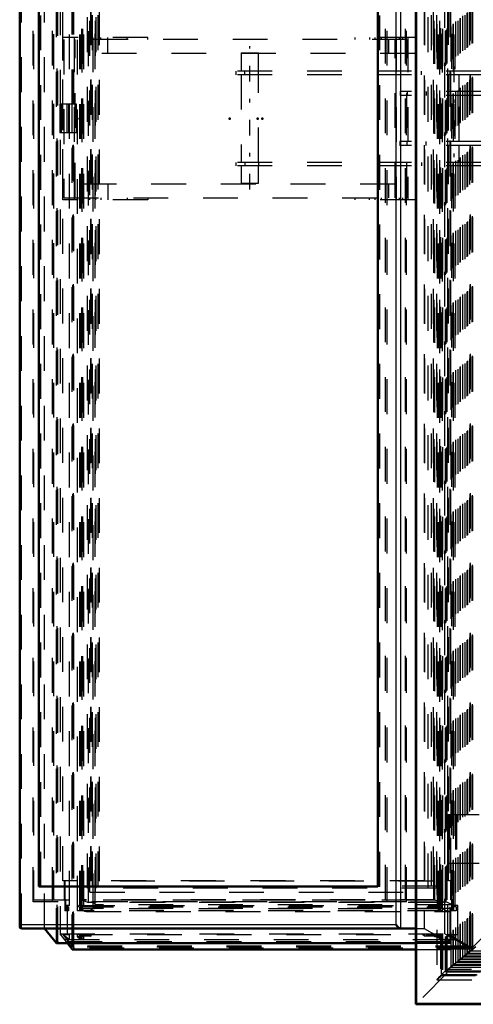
# Model space of a CAD drawing. Header units: millimetres. Extents: x 0 to 428, y 0 to 298.
# Tile 7 of 45: x 100 to 113, y 70 to 98. Entities that reach past the tile are written whole.
import ezdxf

# ---------------------------------------------------------------- set-up
doc = ezdxf.new("R2010")
doc.units = ezdxf.units.MM
doc.linetypes.add('Center', pattern=[1.5, 0.45, -0.5, 0.05, -0.5])
doc.linetypes.add('Dashed', pattern=[2, 1, -1])
for name, color, linetype, lineweight in [('am_0', 7, 'Continuous', 50), ('am_12', 3, 'Continuous', 25), ('am_3', 6, 'Dashed', 25), ('am_6', 2, 'Continuous', 35), ('am_7', 7, 'Center', 25), ('am_9', 7, 'Continuous', 50)]:
    doc.layers.add(name, color=color, linetype=linetype, lineweight=lineweight)

# ---------------------------------------------------------------- blocks, each defined once
blk = doc.blocks.new('2_FGS3001202402511U_0_in_FDFneo120240C2325N1N4N_300Op0__1203')
at = {"layer": 'am_3'}
for p, q in [((101.289, 92.934), (101.289, 97.594)), ((103.729, 97.594), (101.289, 97.594)), ((101.318, 97.534), (101.318, 92.994)), ((111.172, 97.534), (101.318, 97.534)), ((101.621, 97.594), (101.621, 92.934)), ((101.65, 92.994), (101.65, 97.534)), ((101.833, 97.134), (101.833, 97.534)), ((101.873, 97.534), (101.873, 97.594)), ((102.055, 97.534), (102.055, 97.594)), ((102.227, 97.534), (102.227, 97.594)), ((102.387, 97.534), (102.387, 97.594)), ((102.585, 97.134), (102.585, 97.594)), ((103.143, 97.534), (103.143, 97.594)), ((103.729, 97.534), (103.729, 97.594)), ((109.679, 97.594), (109.679, 97.534)), ((111.409, 97.594), (109.679, 97.594)), ((110.103, 97.594), (110.103, 97.534)), ((110.265, 97.534), (110.265, 97.594)), ((110.435, 97.594), (110.435, 97.534)), ((110.657, 97.134), (110.657, 97.534)), ((110.84, 92.994), (110.84, 97.534)), ((110.869, 97.594), (110.869, 92.934)), ((110.949, 97.594), (110.949, 97.534)), ((111.05, 97.594), (111.05, 97.534)), ((111.172, 92.994), (111.172, 97.534)), ((111.201, 97.594), (111.201, 92.934)), ((111.409, 97.594), (111.409, 97.134)), ((111.409, 97.134), (101.833, 97.134)), ((101.833, 93.394), (111.409, 93.394)), ((101.833, 92.994), (101.833, 93.394)), ((102.585, 93.394), (102.585, 92.934)), ((110.657, 92.994), (110.657, 93.394)), ((111.409, 93.394), (111.409, 92.934)), ((101.318, 92.994), (111.172, 92.994)), ((101.873, 92.994), (101.873, 92.934)), ((102.055, 92.994), (102.055, 92.934)), ((102.227, 92.994), (102.227, 92.934)), ((102.387, 92.994), (102.387, 92.934)), ((103.143, 92.994), (103.143, 92.934)), ((103.729, 92.994), (103.729, 92.934)), ((109.679, 92.994), (109.679, 92.934)), ((110.103, 92.934), (110.103, 92.994)), ((110.265, 92.934), (110.265, 92.994)), ((110.435, 92.994), (110.435, 92.934)), ((110.949, 92.994), (110.949, 92.934)), ((111.05, 92.994), (111.05, 92.934)), ((103.729, 92.934), (101.289, 92.934)), ((111.409, 92.934), (109.679, 92.934))]:
    blk.add_line(p, q, dxfattribs=at)
at = {"layer": 'am_6'}
for tag, p, flags in [('NB', (116.409, 97.594), 8), ('NN', (116.409, 97.094), 8), ('NT', (116.409, 96.594), 8), ('NBSYN', (116.409, 96.094), 8), ('LINA', (116.409, 95.594), 8), ('CATALOG', (116.409, 95.094), 8), ('IDNR', (116.409, 94.594), 8), ('PN', (116.409, 94.094), 8), ('LODLEVEL', (116.409, 93.594), 8), ('L', (116.409, 93.094), 8), ('W', (116.409, 92.594), 8), ('DP', (116.409, 92.094), 8), ('OP', (116.409, 91.594), 8), ('PPATH', (116.409, 91.094), 8), ('ExcludeFromBOM', (116.409, 90.094), 8), ('PSOL_0', (116.409, 89.594), 9), ('PSOL_1', (116.409, 89.094), 9), ('PSOL_2', (116.409, 88.594), 9)]:
    blk.add_attdef(tag, p, '', height=0.5, dxfattribs=dict(at, flags=flags))
blk = doc.blocks.new('3_Flat_Glass_Skylight_300120240_6_0_in_FDFneo120240C2325N1N4N_300Op0__1203')
at = {"layer": 'am_3'}
for p, q in [((101.787, 72.679), (101.787, 117.849)), ((101.846, 72.586), (101.846, 117.942)), ((101.892, 72.679), (101.892, 117.849)), ((102.167, 72.594), (102.167, 117.934)), ((102.219, 72.682), (102.219, 117.846)), ((112.05, 72.679), (112.05, 117.849)), ((112.155, 72.679), (112.155, 117.849)), ((112.2, 72.586), (112.2, 117.942)), ((112.513, 72.594), (112.513, 117.934)), ((112.515, 72.608), (112.515, 117.92)), ((101.861, 72.831), (101.861, 117.697)), ((102.033, 72.769), (102.033, 117.759)), ((102.217, 72.696), (102.217, 117.832)), ((111.976, 72.831), (111.976, 117.697)), ((112.209, 72.769), (112.209, 117.759)), ((112.464, 72.696), (112.464, 117.832)), ((101.787, 72.679), (112.104, 72.679)), ((101.861, 72.831), (102.033, 72.769)), ((111.976, 72.831), (101.861, 72.831)), ((112.209, 72.769), (102.033, 72.769)), ((112.262, 72.778), (102.095, 72.778)), ((112.464, 72.696), (102.217, 72.696)), ((112.209, 72.769), (111.976, 72.831)), ((112.2, 72.586), (101.846, 72.586)), ((101.966, 72.512), (112.391, 72.512)), ((102.167, 72.594), (102.165, 72.592)), ((102.216, 72.592), (102.165, 72.592)), ((102.217, 72.594), (102.216, 72.592)), ((112.464, 72.594), (102.217, 72.594)), ((112.464, 72.594), (112.461, 72.592)), ((112.513, 72.592), (112.461, 72.592)), ((112.513, 72.592), (112.513, 72.594))]:
    blk.add_line(p, q, dxfattribs=at)
for points in [[(102.033, 72.769), (102.054, 72.774), (102.075, 72.777), (102.094, 72.778), (102.095, 72.778)], [(102.095, 72.778), (102.113, 72.777), (102.131, 72.774), (102.147, 72.769), (102.162, 72.763), (102.176, 72.755), (102.188, 72.744), (102.198, 72.733), (102.207, 72.719), (102.214, 72.705), (102.217, 72.696)], [(102.219, 72.682), (102.218, 72.676), (102.218, 72.67), (102.216, 72.664), (102.214, 72.657), (102.211, 72.65), (102.208, 72.644), (102.205, 72.637), (102.201, 72.63), (102.196, 72.624), (102.191, 72.617), (102.186, 72.611), (102.18, 72.605), (102.174, 72.6), (102.168, 72.594), (102.167, 72.594)], [(102.217, 72.696), (102.218, 72.691), (102.219, 72.685), (102.219, 72.682)], [(112.262, 72.778), (112.244, 72.777), (112.226, 72.774), (112.21, 72.769), (112.209, 72.769)], [(112.464, 72.696), (112.443, 72.712), (112.421, 72.726), (112.4, 72.738), (112.378, 72.749), (112.356, 72.759), (112.335, 72.766), (112.313, 72.772), (112.293, 72.776), (112.273, 72.778), (112.262, 72.778)], [(112.515, 72.608), (112.515, 72.614), (112.514, 72.62), (112.512, 72.626), (112.51, 72.633), (112.508, 72.64), (112.505, 72.646), (112.501, 72.653), (112.497, 72.66), (112.493, 72.666), (112.488, 72.673), (112.482, 72.679), (112.477, 72.685), (112.471, 72.69), (112.464, 72.695), (112.464, 72.696)], [(101.846, 72.586), (101.853, 72.571), (101.862, 72.558), (101.872, 72.546), (101.884, 72.536), (101.898, 72.527), (101.913, 72.521), (101.929, 72.516), (101.946, 72.513), (101.965, 72.512), (101.966, 72.512)], [(101.966, 72.512), (101.985, 72.513), (102.006, 72.516), (102.026, 72.52), (102.048, 72.527), (102.07, 72.535), (102.091, 72.545), (102.113, 72.557), (102.135, 72.57), (102.156, 72.585), (102.165, 72.592)], [(112.391, 72.512), (112.372, 72.513), (112.351, 72.516), (112.33, 72.52), (112.309, 72.527), (112.287, 72.535), (112.266, 72.545), (112.244, 72.557), (112.222, 72.57), (112.201, 72.585), (112.2, 72.586)], [(112.513, 72.592), (112.506, 72.577), (112.499, 72.563), (112.489, 72.55), (112.477, 72.539), (112.465, 72.53), (112.45, 72.523), (112.434, 72.518), (112.417, 72.514), (112.399, 72.512), (112.391, 72.512)], [(112.513, 72.594), (112.514, 72.599), (112.515, 72.605), (112.515, 72.608)]]:
    blk.add_lwpolyline(points, dxfattribs=at)
at = {"layer": 'am_6'}
for tag, p, flags in [('NB', (117.515, 118.016), 8), ('NN', (117.515, 117.516), 8), ('NT', (117.515, 117.016), 8), ('NBSYN', (117.515, 116.516), 8), ('LINA', (117.515, 116.016), 8), ('CATALOG', (117.515, 115.516), 8), ('IDNR', (117.515, 115.016), 8), ('PN', (117.515, 114.516), 8), ('LODLEVEL', (117.515, 114.016), 8), ('L', (117.515, 113.516), 8), ('W', (117.515, 113.016), 8), ('PPATH', (117.515, 112.516), 8), ('ExcludeFromBOM', (117.515, 111.516), 8), ('PSOL_0', (117.515, 111.016), 9), ('PSOL_1', (117.515, 110.516), 9), ('PSOL_2', (117.515, 110.016), 9)]:
    blk.add_attdef(tag, p, '', height=0.5, dxfattribs=dict(at, flags=flags))
blk = doc.blocks.new('4_Flat_Glass_Skylight_300120240_12_0_in_FDFneo120240C2325N1N4N_300Op0__1203')
at = {"layer": 'am_3'}
for p, q in [((102.069, 73.066), (102.069, 117.462)), ((102.148, 73.23), (102.148, 117.298)), ((102.227, 73.066), (102.227, 117.462)), ((102.307, 73.23), (102.307, 117.298)), ((111.877, 73.23), (111.877, 117.298)), ((111.957, 73.066), (111.957, 117.462)), ((112.036, 73.23), (112.036, 117.298)), ((112.116, 73.066), (112.116, 117.462)), ((112.036, 73.23), (102.148, 73.23)), ((102.069, 73.066), (112.116, 73.066))]:
    blk.add_line(p, q, dxfattribs=at)
at = {"layer": 'am_6'}
for tag, p, flags in [('NB', (117.116, 117.462), 8), ('NN', (117.116, 116.962), 8), ('NT', (117.116, 116.462), 8), ('NBSYN', (117.116, 115.962), 8), ('LINA', (117.116, 115.462), 8), ('CATALOG', (117.116, 114.962), 8), ('IDNR', (117.116, 114.462), 8), ('PN', (117.116, 113.962), 8), ('LODLEVEL', (117.116, 113.462), 8), ('L', (117.116, 112.962), 8), ('W', (117.116, 112.462), 8), ('PPATH', (117.116, 111.962), 8), ('ExcludeFromBOM', (117.116, 110.962), 8), ('PSOL_0', (117.116, 110.462), 9), ('PSOL_1', (117.116, 109.962), 9), ('PSOL_2', (117.116, 109.462), 9)]:
    blk.add_attdef(tag, p, '', height=0.5, dxfattribs=dict(at, flags=flags))
blk = doc.blocks.new('5_Flat_Glass_Skylight_300120240_5_0_in_FDFneo120240C2325N1N4N_300Op0__1203')
at = {"layer": 'am_3'}
for p, q in [((102, 73.174), (102, 117.354)), ((102.246, 73.174), (102.246, 117.354)), ((111.784, 73.174), (111.784, 117.354)), ((112.029, 73.174), (112.029, 117.354)), ((102.097, 73.374), (102.097, 117.154)), ((102.343, 73.374), (102.343, 117.154)), ((111.687, 73.374), (111.687, 117.154)), ((111.932, 73.374), (111.932, 117.154)), ((111.932, 73.374), (102.097, 73.374)), ((112.029, 73.174), (102, 73.174))]:
    blk.add_line(p, q, dxfattribs=at)
at = {"layer": 'am_6'}
for tag, p, flags in [('NB', (117.029, 117.354), 8), ('NN', (117.029, 116.854), 8), ('NT', (117.029, 116.354), 8), ('NBSYN', (117.029, 115.854), 8), ('LINA', (117.029, 115.354), 8), ('CATALOG', (117.029, 114.854), 8), ('IDNR', (117.029, 114.354), 8), ('PN', (117.029, 113.854), 8), ('LODLEVEL', (117.029, 113.354), 8), ('L', (117.029, 112.854), 8), ('W', (117.029, 112.354), 8), ('PPATH', (117.029, 111.854), 8), ('ExcludeFromBOM', (117.029, 110.854), 8), ('PSOL_0', (117.029, 110.354), 9), ('PSOL_1', (117.029, 109.854), 9), ('PSOL_2', (117.029, 109.354), 9)]:
    blk.add_attdef(tag, p, '', height=0.5, dxfattribs=dict(at, flags=flags))
blk = doc.blocks.new('6_FGS3001202402O4U_0_in_FDFneo120240C2325N1N4N_300Op0__1203')
at = {"layer": 'am_3'}
for p, q in [((100.454, 117.684), (100.454, 72.844)), ((101.027, 117.684), (101.027, 72.844)), ((110.557, 72.844), (110.557, 117.684)), ((111.13, 72.844), (111.13, 117.684)), ((100.454, 72.844), (111.13, 72.844))]:
    blk.add_line(p, q, dxfattribs=at)
at = {"layer": 'am_6'}
for tag, p, flags in [('NB', (116.13, 117.684), 8), ('NN', (116.13, 117.184), 8), ('NT', (116.13, 116.684), 8), ('NBSYN', (116.13, 116.184), 8), ('LINA', (116.13, 115.684), 8), ('CATALOG', (116.13, 115.184), 8), ('IDNR', (116.13, 114.684), 8), ('PN', (116.13, 114.184), 8), ('LODLEVEL', (116.13, 113.684), 8), ('L', (116.13, 113.184), 8), ('W', (116.13, 112.684), 8), ('TG', (116.13, 112.184), 8), ('TG1', (116.13, 111.684), 8), ('OC', (116.13, 111.184), 8), ('PPATH', (116.13, 110.684), 8), ('ExcludeFromBOM', (116.13, 109.684), 8), ('PSOL_0', (116.13, 109.184), 9), ('PSOL_1', (116.13, 108.684), 9), ('PSOL_2', (116.13, 108.184), 9), ('PSOL_3', (116.13, 107.684), 9)]:
    blk.add_attdef(tag, p, '', height=0.5, dxfattribs=dict(at, flags=flags))
blk = doc.blocks.new('7_FGS30012024025O3U_0_in_FDFneo120240C2325N1N4N_300Op0__1203')
at = {"layer": 'am_0'}
for p, q in [((100.053, 118.452), (100.053, 72.075)), ((100.599, 73.224), (100.599, 117.304)), ((110.334, 73.224), (110.334, 117.304)), ((110.334, 73.224), (100.599, 73.224)), ((100.105, 72.024), (111.428, 72.024)), ((101.11, 71.603), (100.768, 72.024)), ((111.428, 71.603), (101.11, 71.603)), ((101.114, 71.602), (111.428, 71.602)), ((101.563, 71.423), (101.423, 71.602)), ((101.573, 71.419), (111.428, 71.419))]:
    blk.add_line(p, q, dxfattribs=at)
for points in [[(100.066, 72.124), (100.062, 72.115), (100.059, 72.107), (100.056, 72.098), (100.054, 72.09), (100.053, 72.082), (100.053, 72.075)], [(100.053, 72.075), (100.054, 72.068), (100.055, 72.061), (100.057, 72.055), (100.059, 72.048), (100.063, 72.043), (100.067, 72.038), (100.071, 72.034), (100.077, 72.031), (100.082, 72.028), (100.089, 72.026), (100.096, 72.025), (100.103, 72.024), (100.105, 72.024)], [(111.003, 72.024), (110.995, 72.024), (110.987, 72.025), (110.979, 72.027), (110.97, 72.03), (110.962, 72.033), (110.953, 72.037), (110.944, 72.042), (110.936, 72.047), (110.927, 72.053), (110.919, 72.06), (110.911, 72.067), (110.903, 72.074), (110.896, 72.082), (110.889, 72.09), (110.883, 72.098), (110.877, 72.107), (110.872, 72.115), (110.867, 72.124)], [(101.573, 71.419), (101.571, 71.419), (101.569, 71.419), (101.568, 71.42), (101.566, 71.42), (101.565, 71.421), (101.564, 71.422), (101.563, 71.423)]]:
    blk.add_lwpolyline(points, dxfattribs=at)
at = {"layer": 'am_12'}
for p, q in [((100.066, 72.124), (100.066, 118.404)), ((110.867, 72.124), (110.867, 118.404)), ((111.003, 72.024), (111.003, 118.504)), ((110.867, 72.124), (100.066, 72.124)), ((111.428, 71.423), (101.563, 71.423))]:
    blk.add_line(p, q, dxfattribs=at)
at = {"layer": 'am_3'}
for p, q in [((101.563, 95.674), (101.563, 119.105)), ((101.575, 95.674), (101.575, 119.041)), ((101.6, 95.674), (101.6, 119.018)), ((101.61, 95.674), (101.61, 119.072)), ((101.61, 95.674), (101.61, 119.069)), ((112.994, 71.487), (112.994, 119.041)), ((112.997, 71.51), (112.997, 119.018)), ((113.043, 71.423), (113.043, 119.105)), ((113.056, 71.459), (113.056, 119.069)), ((113.071, 71.432), (113.071, 119.096)), ((101.11, 71.603), (101.11, 118.925)), ((101.131, 71.697), (101.131, 118.831)), ((101.146, 71.638), (101.146, 118.89)), ((101.147, 71.635), (101.147, 118.893)), ((112.347, 71.697), (112.347, 118.831)), ((112.417, 71.603), (112.417, 118.925)), ((112.419, 71.638), (112.419, 118.89)), ((112.433, 71.614), (112.433, 118.914)), ((100.105, 72.024), (100.105, 118.504)), ((100.768, 72.024), (100.768, 118.504)), ((101.215, 118.659), (101.215, 71.869)), ((111.667, 118.504), (111.667, 72.024)), ((112.264, 71.869), (112.264, 118.659)), ((101.487, 72.679), (101.487, 117.849)), ((101.714, 72.529), (101.714, 117.999)), ((101.784, 72.679), (101.784, 117.849)), ((101.802, 72.679), (101.802, 117.849)), ((101.822, 72.679), (101.822, 117.849)), ((101.837, 72.679), (101.837, 117.849)), ((101.892, 72.679), (101.892, 117.849)), ((112.085, 72.679), (112.085, 117.849)), ((112.104, 72.679), (112.104, 117.849)), ((112.123, 72.529), (112.123, 117.999)), ((112.139, 72.679), (112.139, 117.849)), ((112.155, 72.679), (112.155, 117.849)), ((112.193, 72.679), (112.193, 117.849)), ((112.56, 72.679), (112.56, 117.849)), ((100.444, 72.784), (100.444, 117.744)), ((100.998, 72.784), (100.998, 117.744)), ((101.838, 72.84), (101.838, 117.688)), ((101.865, 72.84), (101.865, 117.688)), ((110.606, 72.784), (110.606, 117.744)), ((111.16, 72.784), (111.16, 117.744)), ((111.946, 72.84), (111.946, 117.688)), ((111.972, 72.84), (111.972, 117.688)), ((100.658, 73.224), (100.658, 117.304)), ((110.393, 73.224), (110.393, 117.304)), ((101.289, 73.384), (101.289, 117.144)), ((101.295, 73.384), (101.295, 117.144)), ((102.102, 73.384), (102.102, 117.144)), ((110.869, 73.384), (110.869, 117.144)), ((111.682, 73.384), (111.682, 117.144)), ((112.368, 73.384), (112.368, 117.144)), ((101.683, 95.674), (101.209, 95.674)), ((101.209, 95.674), (101.209, 94.854)), ((101.256, 94.854), (101.256, 95.674)), ((101.415, 94.854), (101.415, 95.674)), ((101.464, 94.854), (101.464, 95.674)), ((101.469, 94.854), (101.469, 95.674)), ((101.552, 95.674), (101.552, 94.854)), ((101.683, 94.854), (101.683, 95.674)), ((101.683, 94.854), (101.209, 94.854)), ((101.563, 71.423), (101.563, 94.854)), ((101.575, 71.487), (101.575, 94.854)), ((101.6, 71.51), (101.6, 94.854)), ((101.61, 71.456), (101.61, 94.854)), ((101.61, 71.459), (101.61, 94.854)), ((112.341, 75.284), (112.341, 73.884)), ((113.25, 75.284), (112.341, 75.284)), ((112.353, 75.284), (112.353, 73.884)), ((112.38, 75.284), (112.38, 73.884)), ((112.392, 75.284), (112.392, 73.884)), ((112.568, 75.284), (112.568, 73.884)), ((112.593, 75.284), (112.593, 73.884)), ((113.25, 73.884), (112.341, 73.884)), ((111.682, 73.384), (101.289, 73.384)), ((101.333, 73.384), (101.333, 72.84)), ((101.356, 72.84), (101.356, 73.384)), ((110.393, 73.224), (110.334, 73.224)), ((112.452, 73.384), (112.368, 73.384)), ((112.429, 73.384), (112.429, 72.84)), ((112.452, 72.84), (112.452, 73.384)), ((111.16, 72.784), (100.444, 72.784)), ((101.382, 72.84), (101.333, 72.84)), ((101.349, 72.84), (101.349, 72.529)), ((101.487, 72.679), (101.37, 72.679)), ((101.37, 72.639), (101.37, 72.679)), ((101.452, 72.639), (101.37, 72.639)), ((101.382, 72.529), (101.382, 72.84)), ((101.392, 72.529), (101.392, 72.639)), ((101.413, 72.679), (101.413, 71.844)), ((101.417, 72.679), (101.417, 72.639)), ((101.452, 72.639), (101.452, 72.529)), ((101.787, 72.679), (101.749, 72.679)), ((101.749, 72.639), (101.749, 72.679)), ((101.749, 72.639), (112.193, 72.639)), ((101.784, 72.529), (101.784, 72.639)), ((101.802, 72.529), (101.802, 72.639)), ((101.822, 72.529), (101.822, 72.639)), ((101.837, 72.529), (101.837, 72.639)), ((111.972, 72.84), (101.838, 72.84)), ((101.857, 72.529), (101.857, 72.639)), ((112.193, 72.679), (112.085, 72.679)), ((112.085, 72.529), (112.085, 72.639)), ((112.104, 72.529), (112.104, 72.639)), ((112.12, 72.639), (112.12, 72.529)), ((112.139, 72.529), (112.139, 72.639)), ((112.158, 72.679), (112.158, 72.639)), ((112.193, 72.529), (112.193, 72.639)), ((112.488, 72.84), (112.429, 72.84)), ((112.455, 72.84), (112.455, 72.529)), ((112.488, 72.529), (112.488, 72.84)), ((112.633, 72.679), (112.49, 72.679)), ((112.49, 72.639), (112.49, 72.679)), ((112.585, 72.639), (112.49, 72.639)), ((112.525, 72.529), (112.525, 72.639)), ((112.536, 72.679), (112.536, 72.639)), ((112.585, 72.639), (112.585, 72.529)), ((112.633, 71.844), (112.633, 72.679)), ((101.452, 72.529), (101.349, 72.529)), ((112.193, 72.529), (101.714, 72.529)), ((112.585, 72.529), (112.455, 72.529)), ((101.215, 71.869), (112.264, 71.869)), ((101.423, 71.602), (101.215, 71.869)), ((101.487, 71.693), (101.295, 71.844)), ((101.295, 71.844), (101.487, 71.844)), ((101.295, 71.844), (101.575, 71.487)), ((101.487, 71.693), (101.487, 71.844)), ((101.714, 71.776), (101.714, 71.844)), ((101.714, 71.844), (112.193, 71.844)), ((101.784, 71.72), (101.784, 71.844)), ((101.802, 71.748), (101.802, 71.844)), ((101.822, 71.748), (101.822, 71.844)), ((101.837, 71.72), (101.837, 71.844)), ((101.838, 71.796), (101.838, 71.844)), ((101.838, 71.796), (101.865, 71.776)), ((102.102, 71.796), (101.838, 71.796)), ((101.865, 71.776), (101.865, 71.844)), ((101.892, 71.693), (101.892, 71.844)), ((102.042, 71.844), (102.102, 71.796)), ((102.102, 71.796), (102.102, 71.844)), ((111.428, 72.024), (111.667, 72.024)), ((111.682, 71.796), (111.622, 71.844)), ((111.667, 72.024), (112.417, 71.603)), ((111.682, 71.796), (111.682, 71.844)), ((111.946, 71.796), (111.682, 71.796)), ((111.946, 71.796), (111.946, 71.844)), ((111.972, 71.776), (111.946, 71.796)), ((111.972, 71.776), (111.972, 71.844)), ((112.085, 71.748), (112.085, 71.844)), ((112.104, 71.748), (112.104, 71.844)), ((112.123, 71.776), (112.123, 71.844)), ((112.139, 71.72), (112.139, 71.844)), ((112.155, 71.693), (112.155, 71.844)), ((112.193, 71.72), (112.193, 71.844)), ((112.264, 71.869), (113.043, 71.423)), ((112.368, 71.844), (112.56, 71.693)), ((112.368, 71.844), (112.633, 71.844)), ((112.994, 71.487), (112.368, 71.844)), ((112.56, 71.693), (112.56, 71.844)), ((101.131, 71.697), (101.146, 71.638)), ((112.347, 71.697), (101.131, 71.697)), ((112.419, 71.638), (101.146, 71.638)), ((101.892, 71.693), (101.487, 71.693)), ((101.575, 71.487), (101.6, 71.51)), ((101.6, 71.51), (101.61, 71.459)), ((112.997, 71.51), (101.6, 71.51)), ((101.714, 71.776), (101.784, 71.72)), ((101.865, 71.776), (101.714, 71.776)), ((101.784, 71.72), (101.837, 71.72)), ((101.837, 71.72), (101.802, 71.748)), ((101.802, 71.748), (101.822, 71.748)), ((101.822, 71.748), (101.892, 71.693)), ((112.417, 71.603), (111.428, 71.603)), ((111.428, 71.602), (112.422, 71.602)), ((112.123, 71.776), (111.972, 71.776)), ((112.155, 71.693), (112.085, 71.748)), ((112.085, 71.748), (112.104, 71.748)), ((112.104, 71.748), (112.139, 71.72)), ((112.193, 71.72), (112.123, 71.776)), ((112.139, 71.72), (112.193, 71.72)), ((112.56, 71.693), (112.155, 71.693)), ((112.419, 71.638), (112.347, 71.697)), ((112.997, 71.51), (112.994, 71.487)), ((113.056, 71.459), (112.997, 71.51)), ((112.994, 71.487), (101.575, 71.487)), ((113.056, 71.459), (101.61, 71.459)), ((113.043, 71.423), (111.428, 71.423)), ((111.428, 71.419), (113.058, 71.419))]:
    blk.add_line(p, q, dxfattribs=at)
for points in [[(101.146, 71.638), (101.147, 71.637), (101.147, 71.635), (101.147, 71.634), (101.147, 71.632), (101.146, 71.63), (101.146, 71.628), (101.145, 71.626), (101.144, 71.624), (101.143, 71.622), (101.142, 71.62), (101.141, 71.619), (101.139, 71.617), (101.138, 71.615), (101.136, 71.613), (101.135, 71.612), (101.133, 71.61), (101.131, 71.609), (101.129, 71.607), (101.127, 71.606), (101.125, 71.605), (101.123, 71.604), (101.121, 71.604), (101.12, 71.603), (101.118, 71.603), (101.116, 71.602), (101.114, 71.602), (101.113, 71.602), (101.111, 71.603), (101.11, 71.603)], [(112.417, 71.603), (112.419, 71.602), (112.421, 71.602), (112.422, 71.602), (112.424, 71.602), (112.425, 71.603), (112.427, 71.603), (112.428, 71.604), (112.429, 71.605), (112.43, 71.606), (112.431, 71.607), (112.432, 71.608), (112.432, 71.609), (112.433, 71.611), (112.433, 71.612), (112.433, 71.614)], [(112.433, 71.614), (112.433, 71.615), (112.433, 71.617), (112.432, 71.619), (112.432, 71.621), (112.431, 71.623), (112.43, 71.625), (112.429, 71.627), (112.428, 71.628), (112.426, 71.63), (112.425, 71.632), (112.424, 71.634), (112.422, 71.636), (112.42, 71.637), (112.419, 71.638)], [(101.61, 71.459), (101.61, 71.457), (101.61, 71.455), (101.61, 71.453), (101.61, 71.451), (101.609, 71.449), (101.608, 71.447), (101.607, 71.445), (101.606, 71.443), (101.605, 71.441), (101.604, 71.439), (101.602, 71.436), (101.601, 71.434), (101.599, 71.432), (101.597, 71.43), (101.595, 71.429), (101.593, 71.427), (101.591, 71.425), (101.589, 71.424), (101.587, 71.423), (101.584, 71.422), (101.582, 71.421), (101.58, 71.42), (101.578, 71.42), (101.576, 71.419), (101.574, 71.419), (101.573, 71.419)], [(113.043, 71.423), (113.046, 71.422), (113.048, 71.421), (113.05, 71.42), (113.052, 71.42), (113.054, 71.419), (113.056, 71.419), (113.058, 71.419)], [(113.071, 71.432), (113.071, 71.434), (113.071, 71.436), (113.07, 71.438), (113.069, 71.44), (113.069, 71.442), (113.068, 71.444), (113.066, 71.447), (113.065, 71.449), (113.064, 71.451), (113.062, 71.453), (113.06, 71.455), (113.058, 71.457), (113.057, 71.459), (113.056, 71.459)], [(113.058, 71.419), (113.06, 71.419), (113.062, 71.419), (113.063, 71.42), (113.065, 71.42), (113.066, 71.421), (113.067, 71.422), (113.068, 71.423), (113.069, 71.425), (113.07, 71.426), (113.07, 71.428), (113.071, 71.43), (113.071, 71.431), (113.071, 71.432)]]:
    blk.add_lwpolyline(points, dxfattribs=at)
at = {"layer": 'am_6'}
for tag, p, flags in [('NB', (118.25, 119.109), 8), ('NN', (118.25, 118.609), 8), ('NT', (118.25, 118.109), 8), ('NBSYN', (118.25, 117.609), 8), ('LINA', (118.25, 117.109), 8), ('CATALOG', (118.25, 116.609), 8), ('IDNR', (118.25, 116.109), 8), ('PN', (118.25, 115.609), 8), ('LODLEVEL', (118.25, 115.109), 8), ('L', (118.25, 114.609), 8), ('W', (118.25, 114.109), 8), ('DP', (118.25, 113.609), 8), ('OP', (118.25, 113.109), 8), ('OC', (118.25, 112.609), 8), ('ExcludeFromBOM', (118.25, 111.609), 8), ('PSOL_0', (118.25, 111.109), 9), ('PSOL_1', (118.25, 110.609), 9), ('PSOL_2', (118.25, 110.109), 9)]:
    blk.add_attdef(tag, p, '', height=0.5, dxfattribs=dict(at, flags=flags))
blk = doc.blocks.new('8_Flat_Glass_Skylight_3001202402_2_0_in_FDFneo120240C2325N1N4N_300Op0__1203')
at = {"layer": 'am_3'}
for p, q in [((112.035, 119.978), (112.035, 70.55)), ((112.139, 119.86), (112.139, 70.668)), ((112.171, 70.701), (112.171, 119.827)), ((112.192, 119.838), (112.192, 70.69)), ((112.282, 70.78), (112.282, 119.748)), ((112.3, 70.804), (112.3, 119.724)), ((112.333, 70.846), (112.333, 119.682)), ((112.441, 70.906), (112.441, 119.622)), ((112.504, 70.968), (112.504, 119.56)), ((112.514, 70.986), (112.514, 119.542)), ((112.576, 71.047), (112.576, 119.48)), ((112.644, 71.07), (112.644, 119.458)), ((112.706, 71.132), (112.706, 119.396)), ((112.716, 71.149), (112.716, 119.379)), ((112.778, 71.211), (112.778, 119.317)), ((112.846, 71.233), (112.846, 119.295)), ((112.908, 71.295), (112.908, 119.233)), ((112.918, 71.313), (112.918, 119.215)), ((112.981, 71.375), (112.981, 119.153)), ((112.908, 71.295), (113.148, 71.507)), ((112.918, 71.313), (112.644, 71.07)), ((112.706, 71.132), (112.981, 71.375)), ((113.122, 71.478), (112.846, 71.233)), ((112.846, 71.233), (112.918, 71.313)), ((112.846, 71.233), (136.775, 71.233)), ((112.981, 71.375), (112.908, 71.295)), ((112.908, 71.295), (136.715, 71.295)), ((112.918, 71.313), (136.69, 71.313)), ((112.981, 71.375), (136.629, 71.375)), ((112.514, 70.986), (112.282, 70.78)), ((112.3, 70.804), (112.576, 71.047)), ((112.716, 71.149), (112.441, 70.906)), ((112.441, 70.906), (112.514, 70.986)), ((112.504, 70.968), (112.778, 71.211)), ((112.576, 71.047), (112.504, 70.968)), ((112.504, 70.968), (136.961, 70.968)), ((112.514, 70.986), (136.936, 70.986)), ((112.576, 71.047), (136.875, 71.047)), ((112.644, 71.07), (112.716, 71.149)), ((112.644, 71.07), (136.898, 71.07)), ((112.778, 71.211), (112.706, 71.132)), ((112.706, 71.132), (136.838, 71.132)), ((112.716, 71.149), (136.813, 71.149)), ((112.778, 71.211), (136.752, 71.211)), ((112.139, 70.668), (137.192, 70.668)), ((112.171, 70.701), (137.16, 70.701)), ((112.192, 70.69), (137.202, 70.69)), ((112.282, 70.78), (137.112, 70.78)), ((112.3, 70.804), (137.085, 70.804)), ((137.031, 70.847), (112.332, 70.847)), ((112.441, 70.906), (137.021, 70.906)), ((112.036, 70.549), (137.326, 70.549))]:
    blk.add_line(p, q, dxfattribs=at)
for points in [[(112.139, 70.668), (112.126, 70.655), (112.114, 70.643), (112.103, 70.631), (112.092, 70.619), (112.082, 70.609), (112.073, 70.598), (112.065, 70.589), (112.057, 70.58), (112.051, 70.573), (112.045, 70.566), (112.041, 70.561), (112.038, 70.556), (112.036, 70.553), (112.035, 70.55), (112.035, 70.55)], [(112.036, 70.549), (112.038, 70.55), (112.041, 70.551), (112.045, 70.554), (112.05, 70.558), (112.057, 70.563), (112.064, 70.569), (112.072, 70.577), (112.081, 70.585), (112.091, 70.594), (112.102, 70.603), (112.113, 70.614), (112.125, 70.625), (112.137, 70.637), (112.15, 70.649), (112.163, 70.662), (112.176, 70.675), (112.19, 70.688), (112.192, 70.69)], [(112.171, 70.701), (112.185, 70.714), (112.198, 70.727), (112.211, 70.74), (112.224, 70.753), (112.236, 70.765), (112.249, 70.776), (112.26, 70.787), (112.271, 70.797), (112.282, 70.807), (112.291, 70.815), (112.3, 70.823), (112.308, 70.829), (112.314, 70.835), (112.32, 70.84), (112.325, 70.843), (112.329, 70.845), (112.331, 70.847), (112.332, 70.847)], [(112.333, 70.846), (112.332, 70.844), (112.331, 70.841), (112.328, 70.837), (112.324, 70.831), (112.319, 70.825), (112.313, 70.818), (112.306, 70.809), (112.3, 70.804)], [(112.332, 70.847), (112.333, 70.846), (112.333, 70.846)], [(112.035, 70.55), (112.035, 70.549), (112.036, 70.549)]]:
    blk.add_lwpolyline(points, dxfattribs=at)
at = {"layer": 'am_6'}
for tag, p, flags in [('NB', (142.327, 119.979), 8), ('NN', (142.327, 119.479), 8), ('NT', (142.327, 118.979), 8), ('NBSYN', (142.327, 118.479), 8), ('LINA', (142.327, 117.979), 8), ('CATALOG', (142.327, 117.479), 8), ('IDNR', (142.327, 116.979), 8), ('PN', (142.327, 116.479), 8), ('LODLEVEL', (142.327, 115.979), 8), ('L', (142.327, 115.479), 8), ('W', (142.327, 114.979), 8), ('DP', (142.327, 114.479), 8), ('ExcludeFromBOM', (142.327, 113.479), 8), ('PSOL_0', (142.327, 112.979), 9), ('PSOL_1', (142.327, 112.479), 9)]:
    blk.add_attdef(tag, p, '', height=0.5, dxfattribs=dict(at, flags=flags))
blk = doc.blocks.new('10_FGS30012024025O310U_0_in_FDFneo120240C2325N1N4N_300Op0__1203')
at = {"layer": 'am_0'}
for p, q in [((114.848, 96.724), (115.433, 96.724)), ((115.433, 96.684), (114.848, 96.684)), ((115.295, 96.724), (115.295, 96.684)), ((115.305, 96.684), (115.305, 93.844)), ((115.394, 96.724), (115.394, 96.764)), ((134.452, 96.764), (115.394, 96.764)), ((115.394, 96.464), (115.394, 96.684)), ((115.433, 96.724), (115.433, 96.684)), ((121.142, 96.724), (120.34, 96.724)), ((120.34, 96.624), (120.34, 96.724)), ((121.14, 96.624), (121.14, 96.724)), ((121.142, 96.624), (121.142, 96.724)), ((131.901, 96.464), (131.901, 96.764)), ((131.907, 96.704), (131.907, 96.764)), ((133.933, 96.704), (131.907, 96.704)), ((132.114, 96.464), (132.114, 96.704)), ((133.933, 93.824), (133.933, 96.704)), ((133.993, 96.764), (133.993, 93.764)), ((134.452, 96.764), (134.452, 93.764)), ((115.394, 96.624), (115.305, 96.624)), ((115.394, 96.524), (115.305, 96.524)), ((132.114, 96.464), (115.394, 96.464)), ((116.785, 96.464), (116.785, 95.924)), ((117.105, 95.924), (117.105, 96.464)), ((121.142, 96.624), (120.34, 96.624)), ((128.319, 95.522), (128.319, 96.464)), ((129.062, 94.064), (129.062, 96.464)), ((129.099, 94.064), (129.099, 96.464)), ((116.785, 96.039), (115.305, 96.039)), ((120.491, 95.924), (115.305, 95.924)), ((116.545, 95.924), (116.545, 95.764)), ((120.553, 96.039), (117.105, 96.039)), ((120.553, 95.764), (120.553, 96.039)), ((128.319, 95.904), (126.696, 95.904)), ((126.696, 95.734), (126.696, 95.904)), ((127.991, 94.624), (127.991, 95.904)), ((129.406, 95.904), (129.099, 95.904)), ((129.406, 94.624), (129.406, 95.904)), ((118.673, 95.764), (115.305, 95.764)), ((116.785, 95.684), (115.305, 95.684)), ((116.785, 95.764), (116.785, 94.764)), ((117.105, 94.764), (117.105, 95.764)), ((119.144, 95.684), (117.105, 95.684)), ((118.673, 95.684), (118.673, 95.764)), ((120.553, 95.764), (119.144, 95.764)), ((119.144, 95.684), (119.144, 95.764)), ((123.889, 95.554), (119.295, 95.554)), ((126.696, 95.734), (123.889, 95.734)), ((123.889, 94.794), (123.889, 95.734)), ((128.319, 95.523), (128.244, 95.523)), ((128.827, 95.523), (128.319, 95.522)), ((128.839, 95.006), (128.839, 95.522)), ((116.785, 95.484), (115.305, 95.484)), ((119.207, 95.484), (117.105, 95.484)), ((115.305, 95.044), (116.785, 95.044)), ((117.105, 95.044), (119.207, 95.044)), ((119.295, 94.974), (123.889, 94.974)), ((128.244, 95.005), (128.319, 95.005)), ((128.319, 94.064), (128.319, 95.006)), ((128.319, 95.006), (128.827, 95.005)), ((116.785, 94.844), (115.305, 94.844)), ((118.673, 94.764), (115.305, 94.764)), ((116.545, 94.764), (116.545, 94.604)), ((119.144, 94.844), (117.105, 94.844)), ((118.673, 94.844), (118.673, 94.764)), ((119.144, 94.844), (119.144, 94.764)), ((120.553, 94.764), (119.144, 94.764)), ((120.553, 94.489), (120.553, 94.764)), ((126.696, 94.794), (123.889, 94.794)), ((126.696, 94.624), (126.696, 94.794)), ((120.491, 94.604), (115.305, 94.604)), ((116.785, 94.489), (115.305, 94.489)), ((116.785, 94.604), (116.785, 94.064)), ((117.105, 94.064), (117.105, 94.604)), ((120.553, 94.489), (117.105, 94.489)), ((128.319, 94.624), (126.696, 94.624)), ((129.406, 94.624), (129.099, 94.624)), ((115.433, 93.844), (114.848, 93.844)), ((115.295, 93.844), (115.295, 93.804)), ((115.394, 94.004), (115.305, 94.004)), ((115.394, 93.904), (115.305, 93.904)), ((132.114, 94.064), (115.394, 94.064)), ((115.394, 94.064), (115.394, 93.844)), ((115.433, 93.844), (115.433, 93.804)), ((121.142, 93.904), (120.34, 93.904)), ((120.34, 93.904), (120.34, 93.804)), ((121.14, 93.904), (121.14, 93.804)), ((121.142, 93.804), (121.142, 93.904)), ((131.901, 94.064), (131.901, 93.764)), ((131.907, 93.824), (133.933, 93.824)), ((131.907, 93.764), (131.907, 93.824)), ((132.114, 94.064), (132.114, 93.824)), ((115.433, 93.804), (114.848, 93.804)), ((115.394, 93.804), (115.394, 93.764)), ((134.452, 93.764), (115.394, 93.764)), ((121.142, 93.804), (120.34, 93.804))]:
    blk.add_line(p, q, dxfattribs=at)
for points in [[(128.124, 95.264), (128.125, 95.287), (128.126, 95.309), (128.128, 95.331), (128.132, 95.352), (128.136, 95.373), (128.14, 95.393), (128.146, 95.412), (128.152, 95.43), (128.159, 95.447), (128.167, 95.462), (128.175, 95.476), (128.184, 95.488), (128.193, 95.499), (128.203, 95.507), (128.213, 95.514), (128.223, 95.519), (128.234, 95.522), (128.244, 95.523)], [(128.244, 95.005), (128.234, 95.006), (128.223, 95.009), (128.213, 95.014), (128.203, 95.021), (128.193, 95.029), (128.184, 95.04), (128.175, 95.052), (128.167, 95.066), (128.159, 95.081), (128.152, 95.098), (128.146, 95.116), (128.14, 95.135), (128.136, 95.155), (128.132, 95.175), (128.128, 95.197), (128.126, 95.219), (128.125, 95.241), (128.124, 95.264)]]:
    blk.add_lwpolyline(points, dxfattribs=at)
for centre, major_axis, ratio, start_param, end_param in [((119.295, 95.264), (0, 0.29), 0.462425, 0, 3.141593), ((128.827, 95.264), (0, 0.259), 0.455496, 6.185236, 9.522727)]:
    blk.add_ellipse(centre, major_axis=major_axis, ratio=ratio, start_param=start_param, end_param=end_param, dxfattribs=at)
at = {"layer": 'am_12'}
for p, q in [((117.283, 95.764), (117.283, 95.924)), ((119.95, 95.924), (119.95, 96.039)), ((120.491, 95.764), (120.491, 95.924)), ((117.283, 94.764), (117.283, 94.604)), ((120.491, 94.764), (120.491, 94.604)), ((119.951, 94.604), (119.951, 94.489))]:
    blk.add_line(p, q, dxfattribs=at)
at = {"layer": 'am_3'}
for p, q in [((106.411, 97.154), (106.411, 96.624)), ((106.411, 97.154), (106.911, 97.154)), ((106.911, 96.624), (106.911, 97.154)), ((114.661, 96.724), (114.848, 96.724)), ((114.661, 93.804), (114.661, 96.724)), ((114.848, 96.684), (114.701, 96.684)), ((114.701, 96.684), (114.701, 93.844)), ((115.265, 93.804), (115.265, 96.724)), ((115.899, 96.724), (115.433, 96.724)), ((115.433, 96.684), (115.899, 96.684)), ((115.607, 96.724), (115.607, 96.764)), ((115.607, 96.464), (115.607, 96.684)), ((115.647, 96.684), (115.647, 96.724)), ((115.899, 96.724), (115.899, 96.684)), ((120.342, 96.724), (120.342, 96.624)), ((120.351, 96.624), (120.351, 96.724)), ((120.368, 96.624), (120.368, 96.724)), ((121.168, 96.724), (121.142, 96.724)), ((121.151, 96.724), (121.151, 96.624)), ((121.168, 96.624), (121.168, 96.724)), ((132.11, 96.704), (132.11, 96.764)), ((132.114, 96.704), (132.114, 96.764)), ((133.559, 96.704), (133.559, 96.764)), ((133.815, 96.704), (133.815, 96.764)), ((134.392, 96.704), (133.933, 96.704)), ((134.392, 93.824), (134.392, 96.704)), ((106.261, 96.624), (106.261, 96.524)), ((115.305, 96.624), (106.261, 96.624)), ((115.305, 96.524), (106.261, 96.524)), ((106.411, 96.524), (106.411, 94.004)), ((106.517, 96.524), (106.517, 96.624)), ((106.911, 94.004), (106.911, 96.524)), ((106.914, 96.524), (106.914, 96.624)), ((111.591, 96.524), (111.591, 96.624)), ((112.356, 96.524), (112.356, 96.039)), ((112.676, 96.039), (112.676, 96.524)), ((120.34, 96.624), (115.394, 96.624)), ((121.167, 96.524), (115.394, 96.524)), ((116.227, 96.524), (116.227, 96.624)), ((116.284, 96.524), (116.284, 96.624)), ((120.509, 96.524), (120.509, 96.624)), ((121.025, 96.524), (121.025, 96.624)), ((121.142, 96.624), (121.168, 96.624)), ((121.167, 96.524), (121.167, 96.624)), ((128.357, 95.512), (128.357, 96.464)), ((115.305, 96.039), (110.987, 96.039)), ((110.987, 95.924), (110.987, 96.039)), ((115.305, 95.924), (110.987, 95.924)), ((111.191, 95.924), (111.191, 96.039)), ((111.738, 95.924), (111.738, 96.039)), ((112.356, 95.924), (112.356, 94.604)), ((112.676, 94.604), (112.676, 95.924)), ((116.607, 95.764), (116.607, 95.924)), ((117.105, 96.039), (116.785, 96.039)), ((119.815, 95.764), (119.815, 95.924)), ((120.357, 95.924), (120.357, 96.039)), ((128.111, 94.624), (128.111, 95.904)), ((129.099, 95.904), (128.319, 95.904)), ((115.305, 95.764), (114.042, 95.764)), ((114.042, 95.684), (114.042, 95.764)), ((115.305, 95.684), (114.042, 95.684)), ((114.513, 95.684), (114.513, 95.764)), ((114.524, 95.684), (114.524, 95.468)), ((114.724, 95.483), (114.724, 95.684)), ((117.105, 95.684), (116.785, 95.684)), ((119.144, 95.764), (118.673, 95.764)), ((124.144, 95.554), (123.889, 95.554)), ((124.398, 94.794), (124.398, 95.734)), ((127.205, 95.734), (126.696, 95.734)), ((127.205, 94.794), (127.205, 95.734)), ((128.329, 95.523), (128.319, 95.523)), ((128.839, 95.522), (128.58, 95.523)), ((114.558, 95.484), (114.446, 95.484)), ((114.724, 95.484), (114.723, 95.484)), ((115.305, 95.484), (114.723, 95.484)), ((117.105, 95.484), (116.785, 95.484)), ((119.295, 95.484), (119.207, 95.484)), ((128.357, 95.512), (128.884, 95.49)), ((128.884, 95.49), (128.884, 95.038)), ((114.446, 95.044), (114.557, 95.044)), ((114.524, 95.06), (114.524, 94.844)), ((114.72, 95.044), (114.723, 95.044)), ((114.722, 95.044), (115.305, 95.044)), ((114.723, 95.044), (114.724, 95.044)), ((114.724, 94.844), (114.724, 95.044)), ((116.785, 95.044), (117.105, 95.044)), ((119.207, 95.044), (119.295, 95.044)), ((123.889, 94.974), (124.144, 94.974)), ((128.319, 95.005), (128.329, 95.005)), ((128.884, 95.038), (128.357, 95.016)), ((128.357, 94.064), (128.357, 95.016)), ((128.58, 95.005), (128.839, 95.006)), ((115.305, 94.844), (114.042, 94.844)), ((114.042, 94.844), (114.042, 94.764)), ((115.305, 94.764), (114.042, 94.764)), ((114.513, 94.844), (114.513, 94.764)), ((116.607, 94.764), (116.607, 94.604)), ((117.105, 94.844), (116.785, 94.844)), ((118.673, 94.764), (119.144, 94.764)), ((119.815, 94.764), (119.815, 94.604)), ((127.205, 94.794), (126.696, 94.794)), ((115.305, 94.604), (110.966, 94.604)), ((110.966, 94.604), (110.966, 94.489)), ((115.305, 94.489), (110.966, 94.489)), ((111.168, 94.604), (111.168, 94.489)), ((111.715, 94.604), (111.715, 94.489)), ((112.356, 94.489), (112.356, 94.004)), ((112.676, 94.004), (112.676, 94.489)), ((117.105, 94.489), (116.785, 94.489)), ((120.355, 94.604), (120.355, 94.489)), ((129.099, 94.624), (128.319, 94.624)), ((106.261, 94.004), (106.261, 93.904)), ((115.305, 94.004), (106.261, 94.004)), ((115.305, 93.904), (106.261, 93.904)), ((106.411, 93.904), (106.411, 93.414)), ((106.517, 94.004), (106.517, 93.904)), ((106.911, 93.414), (106.911, 93.904)), ((106.914, 94.004), (106.914, 93.904)), ((111.591, 94.004), (111.591, 93.904)), ((114.701, 93.844), (114.848, 93.844)), ((121.167, 94.004), (115.394, 94.004)), ((120.34, 93.904), (115.394, 93.904)), ((115.899, 93.844), (115.433, 93.844)), ((115.607, 94.064), (115.607, 93.844)), ((115.647, 93.804), (115.647, 93.844)), ((115.899, 93.844), (115.899, 93.804)), ((116.227, 94.004), (116.227, 93.904)), ((116.284, 94.004), (116.284, 93.904)), ((120.342, 93.904), (120.342, 93.804)), ((120.351, 93.804), (120.351, 93.904)), ((120.368, 93.904), (120.368, 93.804)), ((120.509, 94.004), (120.509, 93.904)), ((121.025, 94.004), (121.025, 93.904)), ((121.168, 93.904), (121.142, 93.904)), ((121.151, 93.904), (121.151, 93.804)), ((121.167, 93.904), (121.167, 94.004)), ((121.168, 93.904), (121.168, 93.804)), ((132.11, 93.764), (132.11, 93.824)), ((132.114, 93.824), (132.114, 93.764)), ((133.559, 93.764), (133.559, 93.824)), ((133.815, 93.764), (133.815, 93.824)), ((134.392, 93.824), (133.933, 93.824)), ((114.848, 93.804), (114.661, 93.804)), ((115.433, 93.804), (115.899, 93.804)), ((115.607, 93.804), (115.607, 93.764)), ((121.168, 93.804), (121.142, 93.804)), ((106.411, 93.414), (106.911, 93.414))]:
    blk.add_line(p, q, dxfattribs=at)
for points in [[(128.244, 95.523), (128.254, 95.522), (128.265, 95.519), (128.275, 95.514), (128.285, 95.507), (128.295, 95.499), (128.304, 95.488), (128.313, 95.476), (128.321, 95.462), (128.329, 95.447), (128.336, 95.43), (128.342, 95.412), (128.348, 95.393), (128.353, 95.373), (128.357, 95.352), (128.36, 95.331), (128.362, 95.309), (128.363, 95.287), (128.364, 95.264), (128.363, 95.241), (128.362, 95.219), (128.36, 95.197), (128.357, 95.175), (128.353, 95.155), (128.348, 95.135), (128.342, 95.116), (128.336, 95.098), (128.329, 95.081), (128.321, 95.066), (128.313, 95.052), (128.304, 95.04), (128.295, 95.029), (128.285, 95.021), (128.275, 95.014), (128.265, 95.009), (128.254, 95.006), (128.244, 95.005)], [(128.319, 95.522), (128.328, 95.523), (128.329, 95.523)], [(128.329, 95.523), (128.337, 95.522), (128.346, 95.519), (128.354, 95.514), (128.357, 95.512)], [(114.524, 95.469), (114.53, 95.479), (114.547, 95.484), (114.557, 95.484)], [(114.613, 95.443), (114.587, 95.438), (114.563, 95.439), (114.544, 95.445), (114.531, 95.455), (114.524, 95.468), (114.524, 95.469)], [(114.557, 95.484), (114.571, 95.483), (114.599, 95.48), (114.632, 95.476), (114.665, 95.474), (114.692, 95.475), (114.712, 95.479), (114.723, 95.482), (114.724, 95.484)], [(114.661, 95.46), (114.637, 95.45), (114.613, 95.443)], [(114.723, 95.484), (114.723, 95.484), (114.712, 95.481), (114.694, 95.474), (114.669, 95.463), (114.661, 95.46)], [(114.524, 95.059), (114.525, 95.064), (114.535, 95.077), (114.558, 95.088), (114.58, 95.09), (114.606, 95.087), (114.613, 95.085)], [(114.557, 95.044), (114.554, 95.044), (114.535, 95.047), (114.526, 95.054), (114.524, 95.059)], [(114.724, 95.044), (114.724, 95.044), (114.718, 95.047), (114.702, 95.052), (114.677, 95.054), (114.646, 95.053), (114.614, 95.05), (114.582, 95.046), (114.557, 95.044)], [(114.613, 95.085), (114.648, 95.073), (114.662, 95.068)], [(114.662, 95.068), (114.679, 95.06), (114.705, 95.049), (114.72, 95.044)], [(128.329, 95.005), (128.321, 95.006), (128.319, 95.006)], [(128.357, 95.016), (128.349, 95.011), (128.34, 95.007), (128.332, 95.005), (128.329, 95.005)]]:
    blk.add_lwpolyline(points, dxfattribs=at)
for centre, major_axis, ratio, start_param, end_param in [((119.295, 95.264), (0, 0.29), 0.462425, 3.141593, 6.283185), ((128.827, 95.264), (0, 0.259), 0.455496, 3.648858, 5.77592)]:
    blk.add_ellipse(centre, major_axis=major_axis, ratio=ratio, start_param=start_param, end_param=end_param, dxfattribs=at)
for centre, major_axis in [((124.144, 95.264), (0, 0.29)), ((114.446, 95.264), (0, 0.22)), ((119.295, 95.264), (0, 0.22))]:
    blk.add_ellipse(centre, major_axis=major_axis, ratio=0.462425, dxfattribs=at)
at = {"layer": 'am_7'}
for p, q in [((106.661, 93.227), (106.661, 97.341)), ((112.516, 96.76), (112.516, 93.768)), ((116.945, 96.914), (116.945, 93.614)), ((114.624, 95.814), (114.624, 94.714))]:
    blk.add_line(p, q, dxfattribs=at)
at = {"layer": 'am_6'}
for tag, p, flags in [('NB', (139.452, 97.341), 8), ('NN', (139.452, 96.841), 8), ('NT', (139.452, 96.341), 8), ('NBSYN', (139.452, 95.841), 8), ('LINA', (139.452, 95.341), 8), ('CATALOG', (139.452, 94.841), 8), ('IDNR', (139.452, 94.341), 8), ('PN', (139.452, 93.841), 8), ('LODLEVEL', (139.452, 93.341), 8), ('L', (139.452, 92.841), 8), ('W', (139.452, 92.341), 8), ('DP', (139.452, 91.841), 8), ('OP', (139.452, 91.341), 8), ('OC', (139.452, 90.841), 8), ('BA', (139.452, 90.341), 8), ('ExcludeFromBOM', (139.452, 89.341), 8), ('PSOL_0', (139.452, 88.841), 9), ('PSOL_1', (139.452, 88.341), 9), ('PSOL_2', (139.452, 87.841), 9), ('PSOL_3', (139.452, 87.341), 9)]:
    blk.add_attdef(tag, p, '', height=0.5, dxfattribs=dict(at, flags=flags))
blk = doc.blocks.new('11_FGS30012024025301U_0_in_FDFneo120240C2325N1N4N_300Op0__1203')
at = {"layer": 'am_0'}
for p, q in [((111.428, 120.684), (111.428, 69.844)), ((111.448, 69.864), (111.428, 69.844)), ((111.428, 69.844), (138.268, 69.844))]:
    blk.add_line(p, q, dxfattribs=at)
at = {"layer": 'am_12'}
for p in [(111.448, 120.664), (138.248, 69.864)]:
    blk.add_line(p, (111.448, 69.864), dxfattribs=at)
at = {"layer": 'am_3'}
for p, q in [((111.446, 120.666), (111.446, 69.862)), ((113.747, 72.163), (111.448, 69.864)), ((138.25, 69.862), (111.446, 69.862))]:
    blk.add_line(p, q, dxfattribs=at)
at = {"layer": 'am_6'}
for tag, p, flags in [('NB', (143.268, 120.684), 8), ('NN', (143.268, 120.184), 8), ('NT', (143.268, 119.684), 8), ('NBSYN', (143.268, 119.184), 8), ('LINA', (143.268, 118.684), 8), ('CATALOG', (143.268, 118.184), 8), ('IDNR', (143.268, 117.684), 8), ('PN', (143.268, 117.184), 8), ('LODLEVEL', (143.268, 116.684), 8), ('L', (143.268, 116.184), 8), ('W', (143.268, 115.684), 8), ('DP', (143.268, 115.184), 8), ('OP', (143.268, 114.684), 8), ('BA', (143.268, 114.184), 8), ('RT', (143.268, 113.684), 8), ('ExcludeFromBOM', (143.268, 112.684), 8), ('PSOL_0', (143.268, 112.184), 9), ('PSOL_1', (143.268, 111.684), 9), ('PSOL_2', (143.268, 111.184), 9)]:
    blk.add_attdef(tag, p, '', height=0.5, dxfattribs=dict(at, flags=flags))

msp = doc.modelspace()

# ---------------------------------------------------------------- linework, layer by layer
at = {"layer": 'am_9'}
for p in [(101.776, 95.264), (106.079, 95.264), (106.079, 95.264), (106.892, 95.264), (106.892, 95.264), (106.892, 95.264), (107.023, 95.264), (107.023, 95.264)]:
    msp.add_point(p, dxfattribs=at)

# ---------------------------------------------------------------- block references
for name in ['11_FGS30012024025301U_0_in_FDFneo120240C2325N1N4N_300Op0__1203', '8_Flat_Glass_Skylight_3001202402_2_0_in_FDFneo120240C2325N1N4N_300Op0__1203', '7_FGS30012024025O3U_0_in_FDFneo120240C2325N1N4N_300Op0__1203', '3_Flat_Glass_Skylight_300120240_6_0_in_FDFneo120240C2325N1N4N_300Op0__1203', '6_FGS3001202402O4U_0_in_FDFneo120240C2325N1N4N_300Op0__1203', '5_Flat_Glass_Skylight_300120240_5_0_in_FDFneo120240C2325N1N4N_300Op0__1203', '4_Flat_Glass_Skylight_300120240_12_0_in_FDFneo120240C2325N1N4N_300Op0__1203', '2_FGS3001202402511U_0_in_FDFneo120240C2325N1N4N_300Op0__1203', '10_FGS30012024025O310U_0_in_FDFneo120240C2325N1N4N_300Op0__1203']:
    msp.add_blockref(name, (0, 0))

doc.saveas('drawing.dxf')
